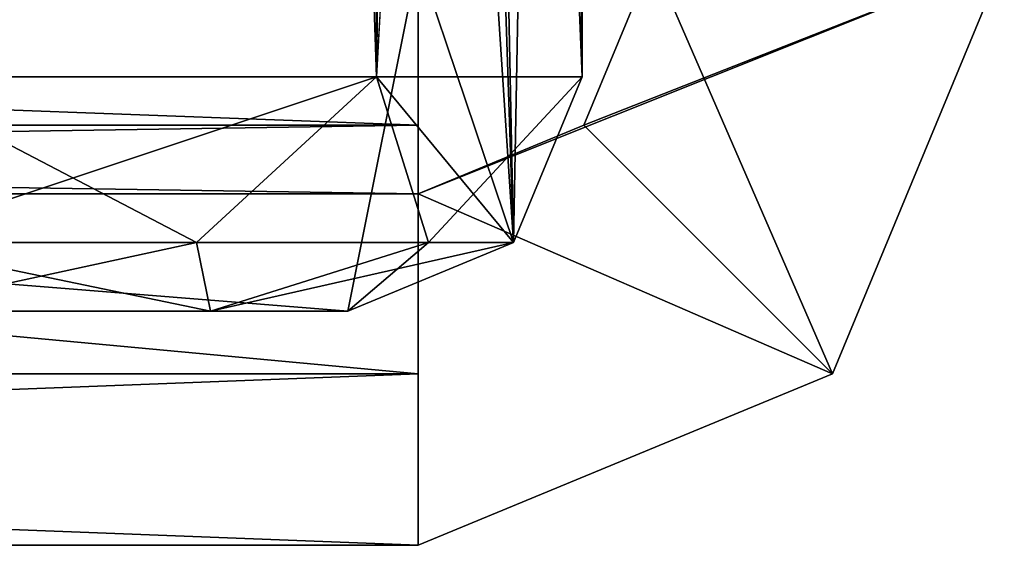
# Model space of a CAD drawing. Header units: millimetres. Extents: x -20.3 to 57, y -36.5 to 36.5.
# Tile 13 of 177: x -2.7 to 1.5, y -36.5 to -34.3. Entities that reach past the tile are written whole.
import ezdxf

# ---------------------------------------------------------------- set-up
doc = ezdxf.new("R2010")
doc.units = ezdxf.units.MM
doc.header["$LTSCALE"] = 81.481481
for name, color, linetype in [('14', 7, 'CONTINUOUS'), ('15', 7, 'CONTINUOUS'), ('16', 7, 'CONTINUOUS'), ('17', 7, 'CONTINUOUS'), ('18', 7, 'CONTINUOUS'), ('194', 7, 'CONTINUOUS'), ('195', 7, 'CONTINUOUS'), ('196', 7, 'CONTINUOUS'), ('20', 7, 'CONTINUOUS'), ('21', 7, 'CONTINUOUS'), ('228', 7, 'CONTINUOUS'), ('229', 7, 'CONTINUOUS'), ('230', 7, 'CONTINUOUS'), ('231', 7, 'CONTINUOUS'), ('314', 7, 'CONTINUOUS'), ('320', 7, 'CONTINUOUS'), ('321', 7, 'CONTINUOUS'), ('96', 7, 'CONTINUOUS'), ('97', 7, 'CONTINUOUS'), ('98', 7, 'CONTINUOUS')]:
    doc.layers.add(name, color=color, linetype=linetype)

msp = doc.modelspace()

# ---------------------------------------------------------------- linework, layer by layer
at = {"layer": '14', "linetype": 'Continuous'}
for points in [[(0.7677, -35.7677, 208), (1.5, -34, 208), (-1, -35, 208), (0.7677, -35.7677, 208)], [(-1, -35, 208), (1.5, -34, 208), (-0.2929, -34.7071, 208), (-1, -35, 208)], [(1.5, -34, 208), (0, -34, 208), (-0.2929, -34.7071, 208), (1.5, -34, 208)], [(-1, -36.5, 208), (0.7677, -35.7677, 208), (-1, -35, 208), (-1, -36.5, 208)]]:
    msp.add_3dface(points, dxfattribs=at)
at = {"layer": '15', "linetype": 'Continuous'}
for points in [[(1.5, -34, -208), (1.5, -34, 208), (0.7677, -35.7677, 208), (1.5, -34, -208)], [(1.5, -34, -208), (0.7677, -35.7677, 208), (0.7677, -35.7677, -208), (1.5, -34, -208)], [(0.7677, -35.7677, 208), (-1, -36.5, 208), (0.7677, -35.7677, -208), (0.7677, -35.7677, 208)], [(-1, -36.5, 208), (-1, -36.5, -208), (0.7677, -35.7677, -208), (-1, -36.5, 208)]]:
    msp.add_3dface(points, dxfattribs=at)
at = {"layer": '16', "linetype": 'Continuous'}
for points in [[(-1, -36.5, -208), (-1, -36.5, 208), (-20, -36.5, -208), (-1, -36.5, -208)], [(-20, -36.5, -208), (-1, -36.5, 208), (-20, -36.5, 208), (-20, -36.5, -208)]]:
    msp.add_3dface(points, dxfattribs=at)
at = {"layer": '17', "linetype": 'Continuous'}
for points in [[(-20, -34, -210.5), (-1, -34, -210.5), (-1, -35.7677, -209.7677), (-20, -34, -210.5)], [(-20, -35.7677, -209.7677), (-20, -34, -210.5), (-1, -35.7677, -209.7677), (-20, -35.7677, -209.7677)], [(-1, -36.5, -208), (-20, -36.5, -208), (-20, -35.7677, -209.7677), (-1, -36.5, -208)], [(-1, -36.5, -208), (-20, -35.7677, -209.7677), (-1, -35.7677, -209.7677), (-1, -36.5, -208)]]:
    msp.add_3dface(points, dxfattribs=at)
at = {"layer": '18', "color": 43, "linetype": 'Continuous', "true_color": 0xcfbd82}
for points in [[(-0.3, -34.5, -210.5), (-0.3, -19.5, -210.5), (-0.9, -20, -210.5), (-0.3, -34.5, -210.5)], [(-0.5929, -35.2071, -210.5), (-0.3, -34.5, -210.5), (-0.9, -20, -210.5), (-0.5929, -35.2071, -210.5)], [(-0.5929, -35.2071, -210.5), (-0.9, -20, -210.5), (-0.9, -26, -210.5), (-0.5929, -35.2071, -210.5)], [(-1, -29, -210.5), (-0.5929, -35.2071, -210.5), (-0.9, -26, -210.5), (-1, -29, -210.5)], [(-1, -29, -210.5), (-1, -34, -210.5), (-0.5929, -35.2071, -210.5), (-1, -29, -210.5)], [(-1.3, -35.5, -210.5), (-20, -34, -210.5), (-20.3, -35.5, -210.5), (-1.3, -35.5, -210.5)], [(-1, -34, -210.5), (-20, -34, -210.5), (-1.3, -35.5, -210.5), (-1, -34, -210.5)], [(-0.5929, -35.2071, -210.5), (-1, -34, -210.5), (-1.3, -35.5, -210.5), (-0.5929, -35.2071, -210.5)]]:
    msp.add_3dface(points, dxfattribs=at)
at = {"layer": '194', "color": 43, "linetype": 'Continuous', "true_color": 0xcfbd82}
for points in [[(-1.3, -35.5, -210.5), (-20.3, -35.5, -210.5), (-1.8858, -35.5, -211.9142), (-1.3, -35.5, -210.5)], [(-20.3, -35.5, -210.5), (-3.3, -35.5, -212.5), (-1.8858, -35.5, -211.9142), (-20.3, -35.5, -210.5)]]:
    msp.add_3dface(points, dxfattribs=at)
at = {"layer": '195', "color": 43, "linetype": 'Continuous', "true_color": 0xcfbd82}
for points in [[(-3.3, -35.2071, -213.2071), (-3.3, -34.5, -213.5), (-1.1787, -34.5, -212.6213), (-3.3, -35.2071, -213.2071)], [(-3.3, -35.2071, -213.2071), (-1.1787, -34.5, -212.6213), (-1.9464, -35.2071, -212.8444), (-3.3, -35.2071, -213.2071)], [(-1.9464, -35.2071, -212.8444), (-1.1787, -34.5, -212.6213), (-0.9556, -35.2071, -211.8536), (-1.9464, -35.2071, -212.8444)], [(-1.1787, -34.5, -212.6213), (-0.3, -34.5, -210.5), (-0.9556, -35.2071, -211.8536), (-1.1787, -34.5, -212.6213)], [(-0.3, -34.5, -210.5), (-0.5929, -35.2071, -210.5), (-0.9556, -35.2071, -211.8536), (-0.3, -34.5, -210.5)], [(-3.3, -35.5, -212.5), (-3.3, -35.2071, -213.2071), (-1.9464, -35.2071, -212.8444), (-3.3, -35.5, -212.5)], [(-1.8858, -35.5, -211.9142), (-3.3, -35.5, -212.5), (-1.9464, -35.2071, -212.8444), (-1.8858, -35.5, -211.9142)], [(-1.8858, -35.5, -211.9142), (-1.9464, -35.2071, -212.8444), (-0.9556, -35.2071, -211.8536), (-1.8858, -35.5, -211.9142)], [(-0.5929, -35.2071, -210.5), (-1.3, -35.5, -210.5), (-1.8858, -35.5, -211.9142), (-0.5929, -35.2071, -210.5)], [(-0.5929, -35.2071, -210.5), (-1.8858, -35.5, -211.9142), (-0.9556, -35.2071, -211.8536), (-0.5929, -35.2071, -210.5)]]:
    msp.add_3dface(points, dxfattribs=at)
at = {"layer": '196', "color": 43, "linetype": 'Continuous', "true_color": 0xcfbd82}
for points in [[(-3.3, -34.5, -213.5), (-3.3, 34.5, -213.5), (-1.1787, 34.5, -212.6213), (-3.3, -34.5, -213.5)], [(-1.1787, -34.5, -212.6213), (-3.3, -34.5, -213.5), (-1.1787, 34.5, -212.6213), (-1.1787, -34.5, -212.6213)], [(-0.3, 34.5, -210.5), (-0.3, 19.5, -210.5), (-1.1787, -34.5, -212.6213), (-0.3, 34.5, -210.5)], [(-0.3, 34.5, -210.5), (-1.1787, -34.5, -212.6213), (-1.1787, 34.5, -212.6213), (-0.3, 34.5, -210.5)], [(-0.3, 19.5, -210.5), (-0.3, -19.5, -210.5), (-1.1787, -34.5, -212.6213), (-0.3, 19.5, -210.5)], [(-0.3, -19.5, -210.5), (-0.3, -34.5, -210.5), (-1.1787, -34.5, -212.6213), (-0.3, -19.5, -210.5)]]:
    msp.add_3dface(points, dxfattribs=at)
at = {"layer": '20', "linetype": 'Continuous'}
for points in [[(-1, -35.7677, -209.7677), (-1, -34, -210.5), (-1, -34, -209), (-1, -35.7677, -209.7677)], [(-1, -35.7677, -209.7677), (-1, -34, -209), (-1, -34.7071, -208.7071), (-1, -35.7677, -209.7677)], [(-1, -35, -208), (-1, -35.7677, -209.7677), (-1, -34.7071, -208.7071), (-1, -35, -208)], [(-1, -36.5, -208), (-1, -35.7677, -209.7677), (-1, -35, -208), (-1, -36.5, -208)]]:
    msp.add_3dface(points, dxfattribs=at)
at = {"layer": '21', "linetype": 'Continuous'}
for points in [[(0, -34, -208), (0.7677, -35.7677, -208), (-0.2929, -34.7071, -208), (0, -34, -208)], [(1.5, -34, -208), (0.7677, -35.7677, -208), (0, -34, -208), (1.5, -34, -208)], [(0.7677, -35.7677, -208), (-1, -35, -208), (-0.2929, -34.7071, -208), (0.7677, -35.7677, -208)], [(0.7677, -35.7677, -208), (-1, -36.5, -208), (-1, -35, -208), (0.7677, -35.7677, -208)]]:
    msp.add_3dface(points, dxfattribs=at)
at = {"layer": '228', "linetype": 'Continuous'}
for points in [[(-1, -34.7071, -208.7071), (-1, -34, -209), (-20, -34.7071, -208.7071), (-1, -34.7071, -208.7071)], [(-1, -34, -209), (-20, -34, -209), (-20, -34.7071, -208.7071), (-1, -34, -209)], [(-1, -35, -208), (-1, -34.7071, -208.7071), (-20, -35, -208), (-1, -35, -208)], [(-20, -35, -208), (-1, -34.7071, -208.7071), (-20, -34.7071, -208.7071), (-20, -35, -208)]]:
    msp.add_3dface(points, dxfattribs=at)
at = {"layer": '229', "linetype": 'Continuous'}
for points in [[(-1, -35, 208), (-1, -35, -208), (-20, -35, 208), (-1, -35, 208)], [(-20, -35, 208), (-1, -35, -208), (-20, -35, -208), (-20, -35, 208)]]:
    msp.add_3dface(points, dxfattribs=at)
at = {"layer": '230', "linetype": 'Continuous'}
for points in [[(-0.2929, -34.7071, 208), (0, -34, 208), (-0.2929, -34.7071, -208), (-0.2929, -34.7071, 208)], [(0, -34, 208), (0, -34, -208), (-0.2929, -34.7071, -208), (0, -34, 208)], [(-1, -35, 208), (-0.2929, -34.7071, 208), (-1, -35, -208), (-1, -35, 208)], [(-1, -35, -208), (-0.2929, -34.7071, 208), (-0.2929, -34.7071, -208), (-1, -35, -208)]]:
    msp.add_3dface(points, dxfattribs=at)
at = {"layer": '231', "linetype": 'Continuous'}
for points in [[(-1, -34, 209), (-1, -34.7071, 208.7071), (-20, -34, 209), (-1, -34, 209)], [(-20, -34, 209), (-1, -34.7071, 208.7071), (-20, -34.7071, 208.7071), (-20, -34, 209)], [(-1, -34.7071, 208.7071), (-1, -35, 208), (-20, -34.7071, 208.7071), (-1, -34.7071, 208.7071)], [(-1, -35, 208), (-20, -35, 208), (-20, -34.7071, 208.7071), (-1, -35, 208)]]:
    msp.add_3dface(points, dxfattribs=at)
at = {"layer": '314', "color": 43, "linetype": 'Continuous', "true_color": 0xcfbd82}
for points in [[(-20.3, -35.5, 212.5), (-20.3, -35.5, 210.5), (-1.3, -35.5, 210.5), (-20.3, -35.5, 212.5)], [(-20.3, -35.5, 212.5), (-1.3, -35.5, 210.5), (-3.3, -35.5, 212.5), (-20.3, -35.5, 212.5)], [(-3.3, -35.5, 212.5), (-1.3, -35.5, 210.5), (-1.8858, -35.5, 211.9142), (-3.3, -35.5, 212.5)]]:
    msp.add_3dface(points, dxfattribs=at)
at = {"layer": '320', "color": 43, "linetype": 'Continuous', "true_color": 0xcfbd82}
for points in [[(-3.3, 34.5, 213.5), (-3.3, -34.5, 213.5), (-1.1787, -34.5, 212.6213), (-3.3, 34.5, 213.5)], [(-1.1787, 34.5, 212.6213), (-3.3, 34.5, 213.5), (-1.1787, -34.5, 212.6213), (-1.1787, 34.5, 212.6213)], [(-0.3, -34.5, 210.5), (-0.3, -19.5, 210.5), (-1.1787, 34.5, 212.6213), (-0.3, -34.5, 210.5)], [(-0.3, -34.5, 210.5), (-1.1787, 34.5, 212.6213), (-1.1787, -34.5, 212.6213), (-0.3, -34.5, 210.5)]]:
    msp.add_3dface(points, dxfattribs=at)
at = {"layer": '321', "color": 43, "linetype": 'Continuous', "true_color": 0xcfbd82}
for points in [[(-3.3, -34.5, 213.5), (-3.3, -35.2071, 213.2071), (-1.9464, -35.2071, 212.8444), (-3.3, -34.5, 213.5)], [(-1.1787, -34.5, 212.6213), (-3.3, -34.5, 213.5), (-1.9464, -35.2071, 212.8444), (-1.1787, -34.5, 212.6213)], [(-1.1787, -34.5, 212.6213), (-1.9464, -35.2071, 212.8444), (-0.9556, -35.2071, 211.8536), (-1.1787, -34.5, 212.6213)], [(-0.5929, -35.2071, 210.5), (-0.3, -34.5, 210.5), (-1.1787, -34.5, 212.6213), (-0.5929, -35.2071, 210.5)], [(-0.5929, -35.2071, 210.5), (-1.1787, -34.5, 212.6213), (-0.9556, -35.2071, 211.8536), (-0.5929, -35.2071, 210.5)], [(-3.3, -35.5, 212.5), (-1.8858, -35.5, 211.9142), (-3.3, -35.2071, 213.2071), (-3.3, -35.5, 212.5)], [(-3.3, -35.2071, 213.2071), (-1.8858, -35.5, 211.9142), (-1.9464, -35.2071, 212.8444), (-3.3, -35.2071, 213.2071)], [(-1.9464, -35.2071, 212.8444), (-1.8858, -35.5, 211.9142), (-0.9556, -35.2071, 211.8536), (-1.9464, -35.2071, 212.8444)], [(-1.8858, -35.5, 211.9142), (-1.3, -35.5, 210.5), (-0.9556, -35.2071, 211.8536), (-1.8858, -35.5, 211.9142)], [(-1.3, -35.5, 210.5), (-0.5929, -35.2071, 210.5), (-0.9556, -35.2071, 211.8536), (-1.3, -35.5, 210.5)]]:
    msp.add_3dface(points, dxfattribs=at)
at = {"layer": '96', "color": 43, "linetype": 'Continuous', "true_color": 0xcfbd82}
for points in [[(-0.3, -19.5, 210.5), (-0.5929, -35.2071, 210.5), (-0.9, -26, 210.5), (-0.3, -19.5, 210.5)], [(-0.5929, -35.2071, 210.5), (-0.3, -19.5, 210.5), (-0.3, -34.5, 210.5), (-0.5929, -35.2071, 210.5)], [(-0.5929, -35.2071, 210.5), (-1, -34, 210.5), (-0.9, -26, 210.5), (-0.5929, -35.2071, 210.5)], [(-20.3, -35.5, 210.5), (-20, -34, 210.5), (-1.3, -35.5, 210.5), (-20.3, -35.5, 210.5)], [(-1.3, -35.5, 210.5), (-20, -34, 210.5), (-1, -34, 210.5), (-1.3, -35.5, 210.5)], [(-0.5929, -35.2071, 210.5), (-1.3, -35.5, 210.5), (-1, -34, 210.5), (-0.5929, -35.2071, 210.5)]]:
    msp.add_3dface(points, dxfattribs=at)
at = {"layer": '97', "linetype": 'Continuous'}
for points in [[(-1, -34, 210.5), (-20, -34, 210.5), (-20, -35.7677, 209.7677), (-1, -34, 210.5)], [(-1, -35.7677, 209.7677), (-1, -34, 210.5), (-20, -35.7677, 209.7677), (-1, -35.7677, 209.7677)], [(-20, -36.5, 208), (-1, -36.5, 208), (-1, -35.7677, 209.7677), (-20, -36.5, 208)], [(-20, -36.5, 208), (-1, -35.7677, 209.7677), (-20, -35.7677, 209.7677), (-20, -36.5, 208)]]:
    msp.add_3dface(points, dxfattribs=at)
at = {"layer": '98', "linetype": 'Continuous'}
for points in [[(-1, -35.7677, 209.7677), (-1, -36.5, 208), (-1, -34, 209), (-1, -35.7677, 209.7677)], [(-1, -34, 209), (-1, -36.5, 208), (-1, -34.7071, 208.7071), (-1, -34, 209)], [(-1, -34, 210.5), (-1, -35.7677, 209.7677), (-1, -34, 209), (-1, -34, 210.5)], [(-1, -36.5, 208), (-1, -35, 208), (-1, -34.7071, 208.7071), (-1, -36.5, 208)]]:
    msp.add_3dface(points, dxfattribs=at)

doc.saveas('drawing.dxf')
